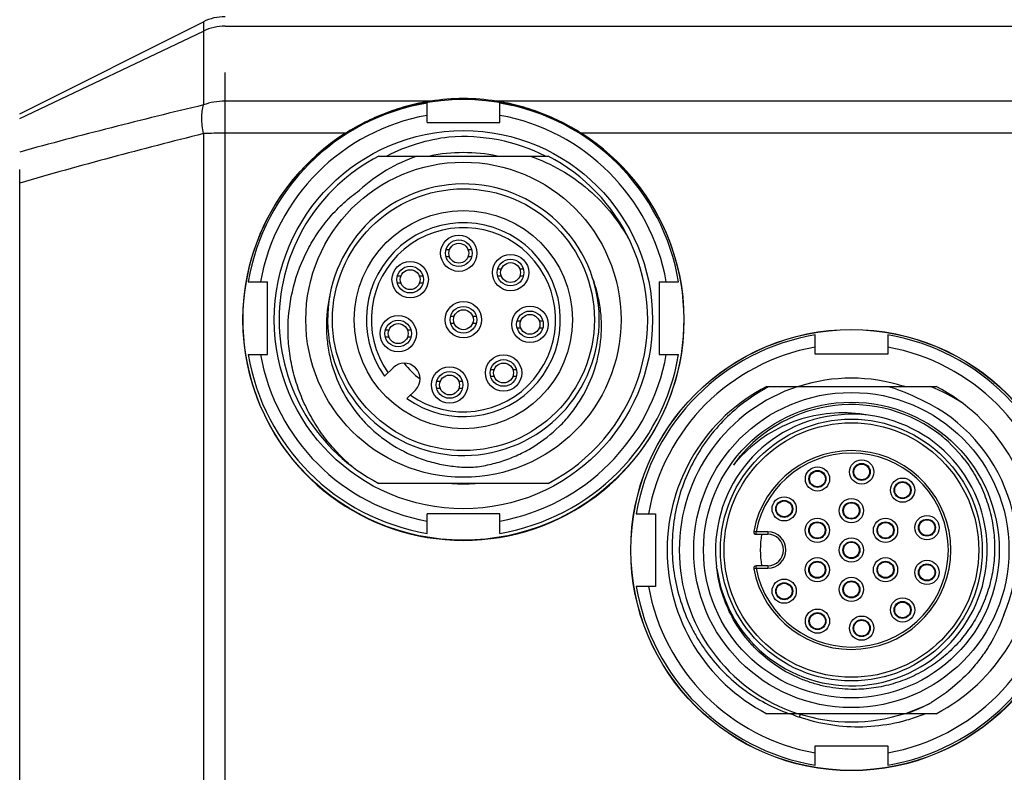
# Model space of a CAD drawing. Header units: millimetres. Extents: x 103 to 457, y -27 to 282.
# Tile 16 of 41: x 117 to 158, y 219 to 250. Entities that reach past the tile are written whole.
import ezdxf

# ---------------------------------------------------------------- set-up
doc = ezdxf.new("R2010")
doc.units = ezdxf.units.MM
doc.header["$LTSCALE"] = 23.1
doc.layers.add('00_COMPONENTS', color=7, linetype='CONTINUOUS')

msp = doc.modelspace()

# ---------------------------------------------------------------- linework, layer by layer
at = {"layer": '00_COMPONENTS'}
for p, q in [((117.412, 246.148), (124.99, 249.937)), ((124.99, 249.937), (124.99, 246.507)), ((125.884, 249.758), (177.54, 249.758)), ((117.412, 245.953), (124.99, 249.557)), ((125.884, 213.192), (125.884, 247.846)), ((134.358, 246.664), (125.884, 246.664)), ((134.212, 245.785), (134.212, 246.585)), ((166.358, 246.664), (137.066, 246.664)), ((137.212, 245.785), (137.212, 246.585)), ((134.212, 245.785), (137.212, 245.785)), ((124.99, 245.324), (124.99, 216.872)), ((130.853, 245.342), (125.884, 245.342)), ((162.853, 245.342), (140.571, 245.342)), ((132.22, 244.398), (139.205, 244.398)), ((117.412, 213.746), (117.412, 243.846)), ((134.992, 240.541), (135.139, 240.541)), ((135.902, 240.541), (136.049, 240.541)), ((135.139, 240.241), (134.992, 240.241)), ((136.049, 240.241), (135.902, 240.241)), ((137.128, 239.743), (137.275, 239.743)), ((138.038, 239.743), (138.186, 239.743)), ((126.838, 239.211), (127.638, 239.211)), ((127.638, 236.211), (127.638, 239.211)), ((132.988, 239.453), (133.135, 239.453)), ((133.898, 239.453), (134.045, 239.453)), ((137.275, 239.443), (137.128, 239.443)), ((138.185, 239.443), (138.038, 239.443)), ((143.786, 239.211), (143.786, 236.211)), ((143.786, 239.211), (144.586, 239.211)), ((133.135, 239.153), (132.987, 239.153)), ((134.045, 239.153), (133.898, 239.153)), ((135.184, 237.798), (135.331, 237.798)), ((136.094, 237.798), (136.241, 237.798)), ((137.927, 237.606), (138.074, 237.606)), ((138.837, 237.606), (138.984, 237.606)), ((132.494, 237.226), (132.641, 237.226)), ((133.404, 237.226), (133.551, 237.226)), ((135.331, 237.498), (135.184, 237.498)), ((136.241, 237.498), (136.094, 237.498)), ((138.074, 237.306), (137.927, 237.306)), ((138.984, 237.306), (138.837, 237.306)), ((132.641, 236.926), (132.494, 236.926)), ((133.551, 236.926), (133.404, 236.926)), ((150.212, 236.222), (150.212, 237.022)), ((153.212, 237.022), (153.212, 236.222)), ((126.838, 236.211), (127.638, 236.211)), ((143.786, 236.211), (144.586, 236.211)), ((153.212, 236.222), (150.212, 236.222)), ((132.462, 235.317), (132.813, 235.668)), ((136.839, 235.602), (136.986, 235.602)), ((137.749, 235.602), (137.896, 235.602)), ((136.986, 235.302), (136.839, 235.302)), ((137.896, 235.302), (137.749, 235.302)), ((133.732, 234.749), (133.381, 234.398)), ((134.612, 235.108), (134.759, 235.108)), ((134.759, 234.808), (134.612, 234.808)), ((135.522, 235.108), (135.669, 235.108)), ((135.669, 234.808), (135.522, 234.808)), ((148.22, 234.898), (155.205, 234.898)), ((139.205, 230.898), (132.22, 230.898)), ((134.212, 228.837), (134.212, 229.637)), ((137.212, 229.637), (134.212, 229.637)), ((137.212, 228.837), (137.212, 229.637)), ((142.838, 229.648), (143.638, 229.648)), ((143.638, 229.648), (143.638, 226.648)), ((147.783, 228.898), (147.685, 228.917)), ((148.263, 228.898), (147.783, 228.898)), ((147.783, 228.798), (147.783, 228.898)), ((147.783, 228.798), (148.262, 228.798)), ((148.262, 228.898), (148.262, 228.798)), ((147.685, 227.379), (147.783, 227.398)), ((148.262, 227.498), (147.783, 227.498)), ((147.783, 227.398), (147.783, 227.498)), ((147.783, 227.398), (148.263, 227.398)), ((148.262, 227.498), (148.262, 227.398)), ((143.638, 226.648), (142.838, 226.648)), ((155.205, 221.398), (148.22, 221.398)), ((149.574, 221.254), (149.612, 221.377)), ((150.212, 220.074), (153.212, 220.074)), ((150.212, 219.274), (150.212, 220.074)), ((153.212, 220.074), (153.212, 219.274))]:
    msp.add_line(p, q, dxfattribs=at)
for centre, radius in [((135.712, 237.648), 9.092), ((135.712, 237.648), 7.8), ((135.712, 237.648), 6.5), ((135.712, 237.648), 5.4), ((135.712, 237.648), 4.5), ((135.521, 240.391), 0.75), ((135.521, 240.391), 0.55), ((135.521, 240.391), 0.41), ((133.516, 239.303), 0.75), ((137.657, 239.593), 0.75), ((137.657, 239.593), 0.55), ((137.657, 239.593), 0.41), ((133.516, 239.303), 0.55), ((133.516, 239.303), 0.41), ((135.712, 237.648), 0.75), ((135.712, 237.648), 0.55), ((135.712, 237.648), 0.41), ((138.456, 237.456), 0.75), ((138.456, 237.456), 0.55), ((133.022, 237.076), 0.75), ((133.022, 237.076), 0.55), ((138.456, 237.456), 0.41), ((133.022, 237.076), 0.41), ((151.712, 228.148), 9.1), ((151.712, 228.148), 9.092), ((137.367, 235.452), 0.75), ((137.367, 235.452), 0.55), ((135.141, 234.958), 0.75), ((137.367, 235.452), 0.41), ((135.141, 234.958), 0.55), ((135.141, 234.958), 0.41), ((151.712, 228.148), 6.5), ((151.712, 228.148), 6.1), ((151.712, 228.148), 5.4), ((151.712, 228.148), 5.25), ((152.137, 231.37), 0.5), ((150.313, 231.081), 0.5), ((152.137, 231.37), 0.35), ((152.137, 231.37), 0.325), ((150.313, 231.081), 0.35), ((150.313, 231.081), 0.325), ((153.823, 230.619), 0.5), ((153.823, 230.619), 0.35), ((153.823, 230.619), 0.325), ((148.941, 229.846), 0.5), ((151.712, 229.773), 0.5), ((148.941, 229.846), 0.35), ((148.941, 229.846), 0.325), ((151.712, 229.773), 0.35), ((151.712, 229.773), 0.325), ((150.305, 228.961), 0.5), ((153.12, 228.961), 0.5), ((154.829, 229.071), 0.5), ((150.305, 228.961), 0.35), ((150.305, 228.961), 0.325), ((153.12, 228.961), 0.35), ((153.12, 228.961), 0.325), ((154.829, 229.071), 0.35), ((154.829, 229.071), 0.325), ((151.712, 228.148), 0.5), ((151.712, 228.148), 0.35), ((151.712, 228.148), 0.325), ((150.305, 227.336), 0.5), ((153.12, 227.336), 0.5), ((150.305, 227.336), 0.35), ((150.305, 227.336), 0.325), ((153.12, 227.336), 0.35), ((153.12, 227.336), 0.325), ((154.829, 227.225), 0.5), ((154.829, 227.225), 0.35), ((154.829, 227.225), 0.325), ((151.712, 226.523), 0.5), ((148.941, 226.45), 0.5), ((148.941, 226.45), 0.35), ((148.941, 226.45), 0.325), ((151.712, 226.523), 0.35), ((151.712, 226.523), 0.325), ((153.823, 225.677), 0.5), ((153.823, 225.677), 0.35), ((153.823, 225.677), 0.325), ((150.313, 225.215), 0.5), ((150.313, 225.215), 0.35), ((150.313, 225.215), 0.325), ((152.137, 224.926), 0.5), ((152.137, 224.926), 0.35), ((152.137, 224.926), 0.325)]:
    msp.add_circle(centre, radius, dxfattribs=at)
for centre, radius, start, end in [((125.884, 248.148), 2, 90, 116.5651), ((125.883, 247.674), 2.084, 89.9527, 115.3605), ((135.712, 237.711), 9, 99.594, 170.4059), ((135.737, 237.808), 8.963, 98.849, 99.8584), ((135.712, 237.971), 8.798, 81.1482, 98.8518), ((135.687, 237.808), 8.963, 80.1416, 81.151), ((135.712, 237.711), 9, 9.5941, 80.4059), ((135.712, 237.711), 8.5, 100.1642, 169.8357), ((135.712, 237.711), 8.5, 10.1643, 79.8357), ((135.712, 237.648), 9.1, 122.2721, 57.7279), ((135.712, 237.707), 7.496, 63.212, 94.5808), ((135.712, 237.711), 6.83, 78.2569, 101.7431), ((135.712, 237.648), 7.6, 117.3573, 242.6427), ((136.057, 237.879), 6.897, 109.0721, 132.2285), ((135.712, 237.648), 7.6, 25.0664, 62.6427), ((135.712, 237.648), 5.6, 17.8674, 17.8407), ((135.712, 237.648), 4, 234.352, 215.648), ((135.712, 237.648), 3.8, 234.849, 215.151), ((135.712, 237.648), 7.6, 297.3573, 24.862), ((151.712, 228.148), 9, 99.5943, 170.4059), ((151.712, 228.148), 9, 9.5938, 80.4059), ((151.712, 228.148), 8.5, 100.1644, 169.8357), ((151.712, 228.148), 8.5, 10.164, 79.8357), ((135.712, 237.711), 9, 189.5938, 260.4059), ((135.712, 237.711), 8.5, 190.164, 259.8357), ((135.712, 237.711), 9, 279.5943, 350.4059), ((135.712, 237.711), 8.5, 280.1645, 349.8357), ((133.273, 235.209), 0.65, 315, 135), ((135.712, 237.648), 3.027, 216.2391, 233.7609), ((151.712, 228.148), 7.09, 72.2431, 107.7557), ((151.712, 228.148), 7.6, 117.3573, 242.6427), ((151.712, 228.148), 7.1, 108.0652, 251.9348), ((151.36, 228.337), 6.809, 63.8392, 74.4957), ((152.037, 228.316), 6.842, 74.1633, 74.5163), ((152.232, 227.984), 7.432, 56.5113, 68.483), ((151.712, 228.148), 7.6, 297.3573, 62.6427), ((151.712, 228.148), 6.835, 336.9434, 67.1922), ((151.712, 228.148), 6, 54.2259, 144.2259), ((151.712, 228.148), 5.6, 187.9051, 187.0748), ((151.361, 228.273), 5.531, 79.1474, 86.3543), ((151.708, 228.143), 6.007, 53.6527, 54.2241), ((151.615, 228.187), 6.026, 52.8583, 53.2609), ((151.638, 228.213), 5.992, 37.5574, 52.8816), ((151.701, 228.133), 6.019, 52.058, 53.6525), ((151.702, 228.135), 6.017, 50.5089, 52.0584), ((151.725, 228.139), 6.015, 138.9134, 144.2237), ((151.712, 228.148), 4.1, 190.8069, 169.1931), ((151.712, 228.148), 4, 190.8069, 169.1931), ((135.712, 237.711), 6.83, 265.951, 274.049), ((147.783, 228.898), 0.1, 169.1931, 270), ((151.712, 228.148), 3.758, 170.0396, 189.9604), ((148.262, 228.148), 0.65, 270, 90), ((148.262, 228.148), 0.75, 270.0171, 89.9837), ((147.783, 227.398), 0.1, 90, 190.8069), ((151.712, 228.148), 9, 189.5941, 260.4059), ((151.712, 228.148), 8.5, 190.1643, 259.8357), ((151.712, 228.148), 9, 279.594, 350.4059), ((151.712, 228.148), 8.5, 280.1642, 349.8357), ((151.712, 228.148), 7.1, 288.0652, 297.6888), ((151.576, 228.096), 7.119, 289.802, 298.8571), ((151.932, 227.979), 7.126, 247.4598, 250.6726), ((151.712, 228.148), 7.09, 252.1923, 287.8077)]:
    msp.add_arc(centre, radius, start, end, dxfattribs=at)
for points, knots in [([(124.99, 246.507), (123.722, 246.204), (121.19, 245.579), (118.669, 244.913), (117.412, 244.566)], [0, 0, 0, 0, 0.500202, 1, 1, 1, 1]), ([(124.99, 245.324), (124.968, 245.433), (124.935, 245.647), (124.917, 245.961), (124.932, 246.247), (124.966, 246.426), (124.99, 246.507)], [0, 0, 0, 0, 0.279763, 0.544943, 0.787177, 1, 1, 1, 1]), ([(125.884, 246.664), (125.731, 246.664), (125.426, 246.638), (125.131, 246.56), (124.99, 246.507)], [0, 0, 0, 0, 0.505997, 1, 1, 1, 1]), ([(134.203, 246.639), (133.909, 246.588), (133.325, 246.456), (132.471, 246.173), (131.641, 245.805), (131.112, 245.505), (130.853, 245.342)], [0, 0, 0, 0, 0.247658, 0.495725, 0.74641, 1, 1, 1, 1]), ([(140.571, 245.342), (140.313, 245.505), (139.783, 245.805), (138.954, 246.173), (138.099, 246.456), (137.516, 246.588), (137.222, 246.639)], [0, 0, 0, 0, 0.25359, 0.504275, 0.752342, 1, 1, 1, 1]), ([(124.99, 245.324), (123.722, 245.006), (121.19, 244.35), (118.669, 243.65), (117.412, 243.285)], [0, 0, 0, 0, 0.499772, 1, 1, 1, 1]), ([(125.884, 245.342), (125.731, 245.342), (125.433, 245.339), (125.135, 245.33), (124.99, 245.324)], [0, 0, 0, 0, 0.513724, 1, 1, 1, 1]), ([(135.114, 245.179), (134.669, 245.126), (133.787, 244.942), (132.951, 244.604), (132.554, 244.398)], [0, 0, 0, 0, 0.500002, 1, 1, 1, 1]), ([(138.462, 244.398), (138.903, 244.247), (139.756, 243.859), (140.9, 243.046), (141.874, 242.036), (142.389, 241.254), (142.608, 240.843)], [0, 0, 0, 0, 0.250001, 0.499987, 0.749985, 1, 1, 1, 1]), ([(131.109, 231.601), (130.901, 231.778), (130.504, 232.156), (129.975, 232.783), (129.517, 233.465), (129.136, 234.193), (128.836, 234.957), (128.622, 235.75), (128.498, 236.562), (128.456, 237.656), (128.645, 239.02), (129.138, 240.305), (129.698, 241.245), (130.198, 241.897), (130.771, 242.485), (131.198, 242.829), (131.421, 242.987)], [0, 0, 0, 0, 0.06252, 0.125054, 0.187579, 0.250105, 0.312631, 0.375158, 0.437686, 0.500215, 0.625063, 0.749907, 0.812432, 0.874952, 0.937483, 1, 1, 1, 1]), ([(136.129, 231.564), (136.349, 231.589), (136.786, 231.663), (137.426, 231.844), (138.042, 232.095), (138.819, 232.52), (139.521, 233.071), (140.118, 233.725), (140.636, 234.444), (141.123, 235.447), (141.373, 236.533), (141.418, 237.418), (141.358, 238.301), (141.197, 238.953), (141.041, 239.366)], [0, 0, 0, 0, 0.062555, 0.125106, 0.187658, 0.25021, 0.375124, 0.437675, 0.500224, 0.625122, 0.750018, 0.812566, 0.875115, 1, 1, 1, 1]), ([(130.197, 238.617), (130.148, 238.401), (130.077, 237.964), (130.048, 237.3), (130.098, 236.637), (130.264, 235.768), (130.656, 234.726), (131.275, 233.8), (131.886, 233.159), (132.566, 232.594), (133.337, 232.146), (134.165, 231.833), (134.808, 231.667), (135.466, 231.573), (135.908, 231.559), (136.129, 231.564)], [0, 0, 0, 0, 0.062526, 0.125074, 0.187606, 0.250142, 0.375012, 0.499887, 0.562425, 0.624966, 0.74985, 0.812387, 0.874922, 0.937472, 1, 1, 1, 1]), ([(148.331, 234.898), (148.016, 234.733), (147.408, 234.357), (146.586, 233.67), (145.869, 232.875), (145.273, 231.984), (144.811, 231.018), (144.492, 229.996), (144.322, 228.938), (144.304, 227.867), (144.442, 226.805), (144.733, 225.774), (145.097, 224.959), (145.458, 224.344), (145.861, 223.757), (146.444, 223.08), (147.255, 222.38), (148.16, 221.807), (148.813, 221.518), (149.148, 221.398)], [0, 0, 0, 0, 0.062497, 0.124997, 0.187496, 0.249994, 0.312492, 0.374991, 0.437488, 0.499989, 0.562484, 0.624983, 0.687477, 0.718746, 0.750016, 0.812513, 0.875009, 0.937507, 1, 1, 1, 1]), ([(151.712, 233.793), (151.254, 233.822), (150.327, 233.77), (148.997, 233.366), (147.8, 232.658), (147.136, 232.011), (146.844, 231.656)], [0, 0, 0, 0, 0.249981, 0.499929, 0.749918, 1, 1, 1, 1]), ([(156.388, 231.865), (156.555, 231.648), (156.858, 231.191), (157.215, 230.449), (157.465, 229.664), (157.606, 228.853), (157.633, 228.03), (157.546, 227.211), (157.345, 226.413), (157.035, 225.65), (156.621, 224.938), (156.112, 224.291), (155.518, 223.721), (154.849, 223.241), (154.119, 222.861), (153.342, 222.588), (152.534, 222.427), (151.986, 222.397), (151.712, 222.402)], [0, 0, 0, 0, 0.0625, 0.125002, 0.187503, 0.250003, 0.312505, 0.375006, 0.437506, 0.500006, 0.562504, 0.625005, 0.687505, 0.750004, 0.812503, 0.874999, 0.937503, 1, 1, 1, 1]), ([(151.712, 222.402), (151.371, 222.407), (150.857, 222.462), (150.193, 222.626), (149.545, 222.849), (148.778, 223.235), (148.092, 223.753), (147.606, 224.235), (147.165, 224.759), (146.707, 225.487), (146.325, 226.444), (146.191, 227.119), (146.155, 227.458)], [0, 0, 0, 0, 0.124974, 0.187523, 0.250066, 0.375036, 0.500006, 0.562554, 0.625104, 0.75007, 0.875032, 1, 1, 1, 1]), ([(158.001, 225.471), (157.867, 225.097), (157.615, 224.551), (157.19, 223.877), (156.706, 223.243), (156.003, 222.532), (155.353, 222.065), (155.011, 221.861)], [0, 0, 0, 0, 0.249938, 0.375018, 0.500098, 0.750043, 1, 1, 1, 1]), ([(154.771, 221.397), (154.566, 221.313), (154.149, 221.162), (153.291, 220.939), (152.186, 220.808), (150.855, 220.893), (149.991, 221.108), (149.573, 221.254)], [0, 0, 0, 0, 0.125099, 0.250191, 0.500137, 0.750056, 1, 1, 1, 1])]:
    msp.add_open_spline(points, degree=3, knots=knots, dxfattribs=at)

doc.saveas('drawing.dxf')
